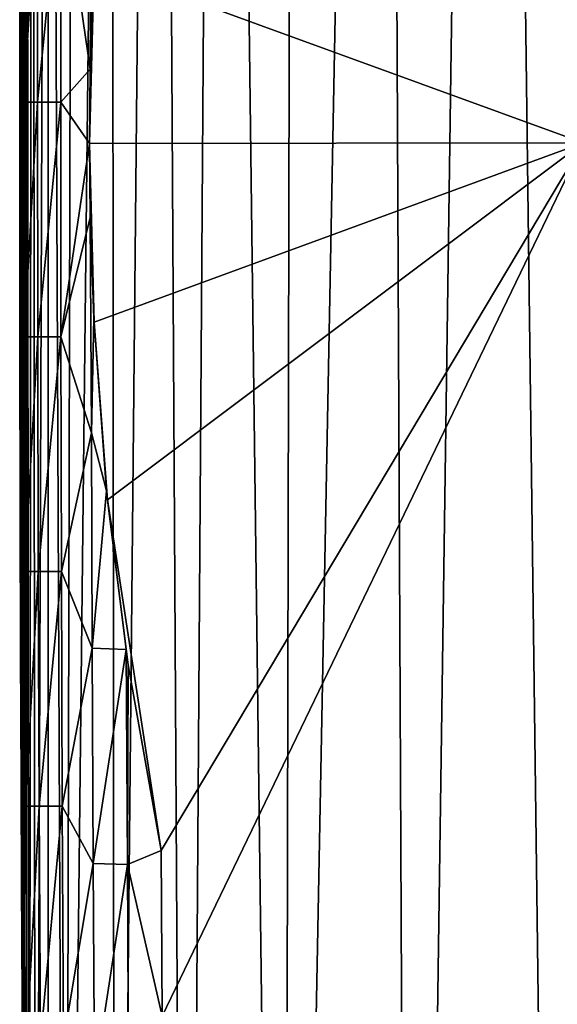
# Model space of a CAD drawing. Header units: metres. Extents: x -26 to 26, y -119 to 32.
# Tile 159 of 208: x -25.66 to -21.81, y -6.16 to 0.89. Entities that reach past the tile are written whole.
import ezdxf

# ---------------------------------------------------------------- set-up
doc = ezdxf.new("R2010")
doc.units = ezdxf.units.M
doc.layers.add('solid_13_411_041_XXX', color=7, linetype='CONTINUOUS')

msp = doc.modelspace()

# ---------------------------------------------------------------- linework, layer by layer
at = {"layer": 'solid_13_411_041_XXX'}
for points in [[(-21.757824, -21.227371, 3.756081), (-22.292957, 20.584362, 3.756081), (-21.448128, 21.496977, 3.756081)], [(-22.86548, -19.917488, 3.756081), (-23.047827, 19.622133, 3.756081), (-22.292957, 20.584362, 3.756081)], [(-21.757824, -21.227371, 3.756081), (-22.86548, -19.917488, 3.756081), (-22.292957, 20.584362, 3.756081)], [(-23.772396, -18.555756, 3.756081), (-23.693792, 18.640995, 3.756081), (-23.047827, 19.622133, 3.756081)], [(-22.86548, -19.917488, 3.756081), (-23.772396, -18.555756, 3.756081), (-23.047827, 19.622133, 3.756081)], [(-23.772396, -18.555756, 3.756081), (-24.230625, 17.653362, 3.756081), (-23.693792, 18.640995, 3.756081)], [(-24.469927, -17.182726, 3.756081), (-24.664551, 16.660713, 3.756081), (-24.230625, 17.653362, 3.756081)], [(-23.772396, -18.555756, 3.756081), (-24.469927, -17.182726, 3.756081), (-24.230625, 17.653362, 3.756081)], [(-24.981106, -15.780407, 3.756081), (-25.005625, 15.649151, 3.756081), (-24.664551, 16.660713, 3.756081)], [(-24.469927, -17.182726, 3.756081), (-24.981106, -15.780407, 3.756081), (-24.664551, 16.660713, 3.756081)], [(-25.335398, -14.247895, 3.756081), (-25.265697, 14.578608, 3.756081), (-25.005625, 15.649151, 3.756081)], [(-24.981106, -15.780407, 3.756081), (-25.335398, -14.247895, 3.756081), (-25.005625, 15.649151, 3.756081)], [(-25.335398, -14.247895, 3.756081), (-25.454494, 13.356809, 3.756081), (-25.265697, 14.578608, 3.756081)], [(-25.54628, -12.323403, 3.756081), (-25.568563, 11.839067, 3.756081), (-25.454494, 13.356809, 3.756081)], [(-25.459566, -13.357161, 3.756081), (-25.54628, -12.323403, 3.756081), (-25.454494, 13.356809, 3.756081)], [(-25.335398, -14.247895, 3.756081), (-25.459566, -13.357161, 3.756081), (-25.454494, 13.356809, 3.756081)], [(-25.593449, -11.130751, 3.756081), (-25.610838, 9.984521, 3.756081), (-25.568563, 11.839067, 3.756081)], [(-25.54628, -12.323403, 3.756081), (-25.593449, -11.130751, 3.756081), (-25.568563, 11.839067, 3.756081)], [(-25.610838, 9.984521, 3.756081), (-25.612797, -9.780866, 3.756081), (-25.620396, 8.943056, 3.756081)], [(-25.593449, -11.130751, 3.756081), (-25.612797, -9.780866, 3.756081), (-25.610838, 9.984521, 3.756081)], [(-25.620396, 8.943056, 3.756081), (-25.627724, -8.112146, 3.756081), (-25.629776, 7.823063, 3.756081)], [(-25.620396, 8.943056, 3.756081), (-25.612797, -9.780866, 3.756081), (-25.627724, -8.112146, 3.756081)], [(-25.629776, 7.823063, 3.756081), (-25.627724, -8.112146, 3.756081), (-25.639465, -6.532083, 3.756081)], [(-25.629776, 7.823063, 3.756081), (-25.639465, -6.532083, 3.756081), (-25.638517, 6.615603, 3.756081)], [(-21.630033, 0.003553, 8.756082), (-21.604258, 7.402582, 8.756082), (-25.128914, 1.279334, 8.756082)], [(-25.638517, 6.615603, 3.756081), (-25.639465, -6.532083, 3.756081), (-25.64632, 5.313781, 3.756081)], [(-25.64632, 5.313781, 3.756081), (-25.647955, -5.041501, 3.756081), (-25.652842, 3.908532, 3.756081)], [(-25.64632, 5.313781, 3.756081), (-25.639465, -6.532083, 3.756081), (-25.647955, -5.041501, 3.756081)], [(-25.652842, 3.908532, 3.756081), (-25.65406, -3.629576, 3.756081), (-25.65766, 2.390483, 3.756081)], [(-25.652842, 3.908532, 3.756081), (-25.647955, -5.041501, 3.756081), (-25.65406, -3.629576, 3.756081)], [(-25.65766, 2.390483, 3.756081), (-25.660028, -1.027784, 3.756081), (-25.660261, 0.748962, 3.756081)], [(-25.658789, 1.854443, 7.756082), (-25.65766, 2.390483, 3.756081), (-25.660261, 0.748962, 3.756081)], [(-25.65766, 2.390483, 3.756081), (-25.657938, -2.293873, 3.756081), (-25.660028, -1.027784, 3.756081)], [(-25.65766, 2.390483, 3.756081), (-25.65406, -3.629576, 3.756081), (-25.657938, -2.293873, 3.756081)], [(-25.155853, 0.530999, 8.624418), (-25.146223, 2.196913, 8.628556), (-25.365196, 1.974722, 8.463658)], [(-25.130421, 1.249371, 8.63812), (-25.146223, 2.196913, 8.628556), (-25.155853, 0.530999, 8.624418)], [(-25.62825, 1.975094, 8.000325), (-25.658789, 1.854443, 7.756082), (-25.660213, 0.809846, 7.756082)], [(-25.630209, 0.295967, 8.000325), (-25.62825, 1.975094, 8.000325), (-25.660213, 0.809846, 7.756082)], [(-25.53039, 1.974956, 8.245351), (-25.62825, 1.975094, 8.000325), (-25.630209, 0.295967, 8.000325)], [(-25.532349, 0.295961, 8.245351), (-25.53039, 1.974956, 8.245351), (-25.630209, 0.295967, 8.000325)], [(-25.532349, 0.295961, 8.245351), (-25.365196, 1.974722, 8.463658), (-25.53039, 1.974956, 8.245351)], [(-25.532349, 0.295961, 8.245351), (-25.367151, 0.295953, 8.463658), (-25.365196, 1.974722, 8.463658)], [(-25.155853, 0.530999, 8.624418), (-25.365196, 1.974722, 8.463658), (-25.367151, 0.295953, 8.463658)], [(-25.660213, 0.809846, 7.756082), (-25.658789, 1.854443, 7.756082), (-25.660261, 0.748962, 3.756081)], [(-25.128914, 1.279334, 8.756082), (-25.155853, 0.530999, 8.624418), (-25.161457, 0.000789, 8.621274)], [(-25.128914, 1.279334, 8.756082), (-25.161457, 0.000789, 8.621274), (-25.161457, 0.000597, 8.756082)], [(-21.630033, 0.003553, 8.756082), (-25.128914, 1.279334, 8.756082), (-25.161457, 0.000597, 8.756082)], [(-25.128914, 1.279334, 8.756082), (-25.130421, 1.249371, 8.63812), (-25.155853, 0.530999, 8.624418)], [(-25.660534, -0.288558, 7.756082), (-25.660213, 0.809846, 7.756082), (-25.660261, 0.748962, 3.756081)], [(-25.630209, 0.295967, 8.000325), (-25.660213, 0.809846, 7.756082), (-25.660534, -0.288558, 7.756082)], [(-25.660534, -0.288558, 7.756082), (-25.660261, 0.748962, 3.756081), (-25.660028, -1.027784, 3.756081)], [(-25.155853, 0.530999, 8.624418), (-25.367151, 0.295953, 8.463658), (-25.161457, 0.000789, 8.621274)], [(-25.629347, -1.38319, 8.000325), (-25.630209, 0.295967, 8.000325), (-25.660534, -0.288558, 7.756082)], [(-25.532349, 0.295961, 8.245351), (-25.630209, 0.295967, 8.000325), (-25.629347, -1.38319, 8.000325)], [(-25.531485, -1.38306, 8.245351), (-25.532349, 0.295961, 8.245351), (-25.629347, -1.38319, 8.000325)], [(-25.531485, -1.38306, 8.245351), (-25.367151, 0.295953, 8.463658), (-25.532349, 0.295961, 8.245351)], [(-25.531485, -1.38306, 8.245351), (-25.366287, -1.38284, 8.463658), (-25.367151, 0.295953, 8.463658)], [(-25.367151, 0.295953, 8.463658), (-25.366287, -1.38284, 8.463658), (-25.161457, 0.000789, 8.621274)], [(-25.366287, -1.38284, 8.463658), (-25.155886, -0.529512, 8.624417), (-25.161457, 0.000789, 8.621274)], [(-21.630033, 0.003553, 8.756082), (-25.161457, 0.000597, 8.756082), (-25.128975, -1.278142, 8.756082)], [(-25.161457, 0.000597, 8.756082), (-25.161457, 0.000789, 8.621274), (-25.155886, -0.529512, 8.624417)], [(-25.161457, 0.000597, 8.756082), (-25.155886, -0.529512, 8.624417), (-25.130495, -1.247854, 8.638118)], [(-25.161457, 0.000597, 8.756082), (-25.130495, -1.247854, 8.638118), (-25.128975, -1.278142, 8.756082)], [(-21.630033, 0.003553, 8.756082), (-25.128975, -1.278142, 8.756082), (-25.031836, -2.550658, 8.756082)], [(-21.630033, 0.003553, 8.756082), (-25.031836, -2.550658, 8.756082), (-24.647839, -5.058057, 8.756082)], [(-21.630033, 0.003553, 8.756082), (-24.647839, -5.058057, 8.756082), (-24.641111, -6.243396, 8.756082)], [(-21.604258, -7.395503, 8.756082), (-21.630033, 0.003553, 8.756082), (-24.641111, -6.243396, 8.756082)], [(-25.659569, -1.442833, 7.756082), (-25.660534, -0.288558, 7.756082), (-25.660028, -1.027784, 3.756081)], [(-25.629347, -1.38319, 8.000325), (-25.660534, -0.288558, 7.756082), (-25.659569, -1.442833, 7.756082)], [(-25.366287, -1.38284, 8.463658), (-25.146612, -2.069753, 8.628556), (-25.155886, -0.529512, 8.624417)], [(-25.130495, -1.247854, 8.638118), (-25.155886, -0.529512, 8.624417), (-25.146612, -2.069753, 8.628556)], [(-25.659569, -1.442833, 7.756082), (-25.660028, -1.027784, 3.756081), (-25.657938, -2.293873, 3.756081)], [(-25.130495, -1.247854, 8.638118), (-25.146612, -2.069753, 8.628556), (-25.038525, -2.484197, 8.680647)], [(-25.128975, -1.278142, 8.756082), (-25.130495, -1.247854, 8.638118), (-25.038525, -2.484197, 8.680647)], [(-25.128975, -1.278142, 8.756082), (-25.038525, -2.484197, 8.680647), (-25.031836, -2.550658, 8.756082)], [(-25.629347, -1.38319, 8.000325), (-25.659569, -1.442833, 7.756082), (-25.657108, -2.658313, 7.756082)], [(-25.625658, -3.062504, 8.000325), (-25.629347, -1.38319, 8.000325), (-25.657108, -2.658313, 7.756082)], [(-25.531485, -1.38306, 8.245351), (-25.629347, -1.38319, 8.000325), (-25.625658, -3.062504, 8.000325)], [(-25.527796, -3.062223, 8.245351), (-25.531485, -1.38306, 8.245351), (-25.625658, -3.062504, 8.000325)], [(-25.527796, -3.062223, 8.245351), (-25.366287, -1.38284, 8.463658), (-25.531485, -1.38306, 8.245351)], [(-25.527796, -3.062223, 8.245351), (-25.362598, -3.061749, 8.463658), (-25.366287, -1.38284, 8.463658)], [(-25.366287, -1.38284, 8.463658), (-25.362598, -3.061749, 8.463658), (-25.146612, -2.069753, 8.628556)], [(-25.657108, -2.658313, 7.756082), (-25.659569, -1.442833, 7.756082), (-25.657938, -2.293873, 3.756081)], [(-25.362598, -3.061749, 8.463658), (-25.142267, -3.61091, 8.628556), (-25.146612, -2.069753, 8.628556)], [(-25.146612, -2.069753, 8.628556), (-25.142267, -3.61091, 8.628556), (-25.038525, -2.484197, 8.680647)], [(-25.657108, -2.658313, 7.756082), (-25.657938, -2.293873, 3.756081), (-25.65406, -3.629576, 3.756081)], [(-25.142267, -3.61091, 8.628556), (-24.899788, -3.619325, 8.725451), (-25.038525, -2.484197, 8.680647)], [(-25.031836, -2.550658, 8.756082), (-25.038525, -2.484197, 8.680647), (-24.899788, -3.619325, 8.725451)], [(-25.031836, -2.550658, 8.756082), (-24.883511, -3.729593, 8.729353), (-24.647839, -5.058057, 8.756082)], [(-25.031836, -2.550658, 8.756082), (-24.899788, -3.619325, 8.725451), (-24.883511, -3.729593, 8.729353)], [(-25.652922, -3.936197, 7.756082), (-25.657108, -2.658313, 7.756082), (-25.65406, -3.629576, 3.756081)], [(-25.625658, -3.062504, 8.000325), (-25.657108, -2.658313, 7.756082), (-25.652922, -3.936197, 7.756082)], [(-25.619133, -4.741952, 8.000325), (-25.625658, -3.062504, 8.000325), (-25.652922, -3.936197, 7.756082)], [(-25.527796, -3.062223, 8.245351), (-25.625658, -3.062504, 8.000325), (-25.619133, -4.741952, 8.000325)], [(-25.521273, -4.741508, 8.245351), (-25.527796, -3.062223, 8.245351), (-25.619133, -4.741952, 8.000325)], [(-25.521273, -4.741508, 8.245351), (-25.362598, -3.061749, 8.463658), (-25.527796, -3.062223, 8.245351)], [(-25.521273, -4.741508, 8.245351), (-25.356075, -4.740757, 8.463658), (-25.362598, -3.061749, 8.463658)], [(-25.362598, -3.061749, 8.463658), (-25.356075, -4.740757, 8.463658), (-25.142267, -3.61091, 8.628556)], [(-25.652922, -3.936197, 7.756082), (-25.65406, -3.629576, 3.756081), (-25.647955, -5.041501, 3.756081)], [(-25.356075, -4.740757, 8.463658), (-25.135534, -5.152117, 8.628556), (-25.142267, -3.61091, 8.628556)], [(-25.142267, -3.61091, 8.628556), (-25.135534, -5.152117, 8.628556), (-24.899788, -3.619325, 8.725451)], [(-25.135534, -5.152117, 8.628556), (-24.890408, -5.159416, 8.726078), (-24.899788, -3.619325, 8.725451)], [(-24.883511, -3.729593, 8.729353), (-24.899788, -3.619325, 8.725451), (-24.890408, -5.159416, 8.726078)], [(-24.883511, -3.729593, 8.729353), (-24.890408, -5.159416, 8.726078), (-24.647839, -5.058057, 8.756082)], [(-25.646727, -5.283987, 7.756082), (-25.652922, -3.936197, 7.756082), (-25.647955, -5.041501, 3.756081)], [(-25.619133, -4.741952, 8.000325), (-25.652922, -3.936197, 7.756082), (-25.646727, -5.283987, 7.756082)], [(-25.60977, -6.421481, 8.000325), (-25.619133, -4.741952, 8.000325), (-25.646727, -5.283987, 7.756082)], [(-25.521273, -4.741508, 8.245351), (-25.619133, -4.741952, 8.000325), (-25.60977, -6.421481, 8.000325)], [(-25.511909, -6.420864, 8.245351), (-25.521273, -4.741508, 8.245351), (-25.60977, -6.421481, 8.000325)], [(-25.511909, -6.420864, 8.245351), (-25.356075, -4.740757, 8.463658), (-25.521273, -4.741508, 8.245351)], [(-25.511909, -6.420864, 8.245351), (-25.346714, -6.419822, 8.463658), (-25.356075, -4.740757, 8.463658)], [(-25.356075, -4.740757, 8.463658), (-25.346714, -6.419822, 8.463658), (-25.135534, -5.152117, 8.628556)], [(-25.646727, -5.283987, 7.756082), (-25.647955, -5.041501, 3.756081), (-25.639465, -6.532083, 3.756081)], [(-24.890408, -5.159416, 8.726078), (-24.641111, -6.243396, 8.756082), (-24.647839, -5.058057, 8.756082)], [(-25.346714, -6.419822, 8.463658), (-25.126408, -6.693348, 8.628556), (-25.135534, -5.152117, 8.628556)], [(-25.135534, -5.152117, 8.628556), (-25.126408, -6.693348, 8.628556), (-24.890408, -5.159416, 8.726078)], [(-25.126408, -6.693348, 8.628556), (-24.881289, -6.697409, 8.726078), (-24.890408, -5.159416, 8.726078)], [(-24.890408, -5.159416, 8.726078), (-24.881289, -6.697409, 8.726078), (-24.641111, -6.243396, 8.756082)], [(-25.638226, -6.703239, 7.756082), (-25.646727, -5.283987, 7.756082), (-25.639465, -6.532083, 3.756081)], [(-25.60977, -6.421481, 8.000325), (-25.646727, -5.283987, 7.756082), (-25.638226, -6.703239, 7.756082)]]:
    msp.add_3dface(points, dxfattribs=at)

doc.saveas('drawing.dxf')
